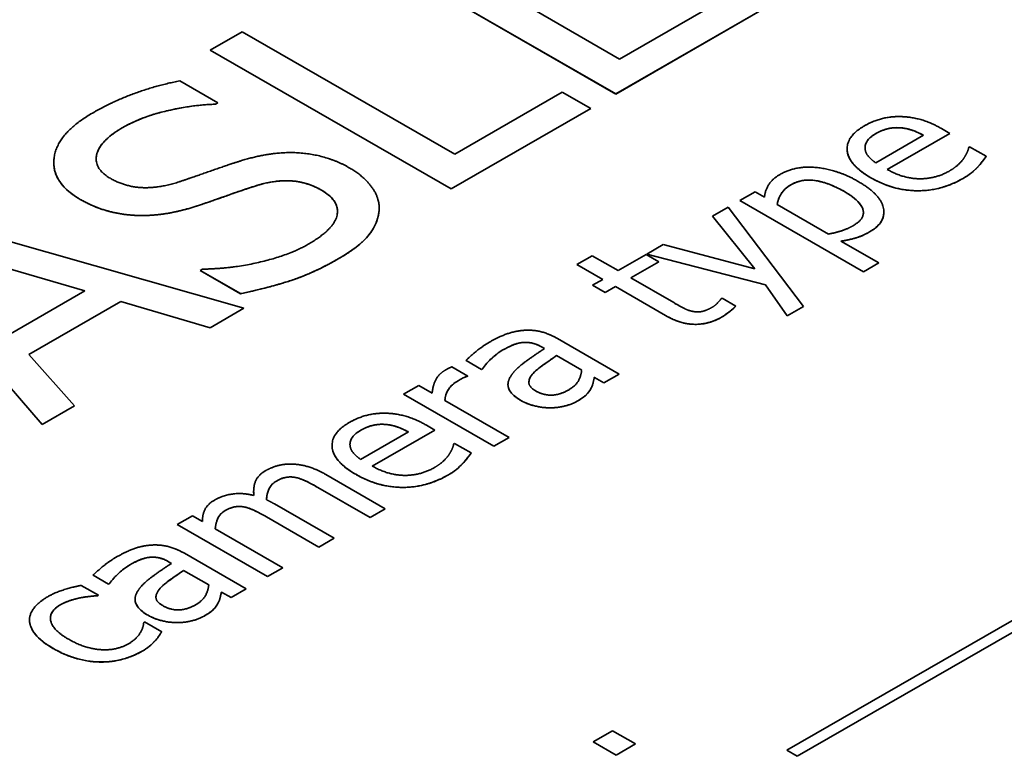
# Model space of a CAD drawing. Header units: millimetres. Extents: x 0 to 420, y 0 to 297.
# Tile 36 of 46: x 334.5 to 340.28, y 212.15 to 216.48. Entities that reach past the tile are written whole.
import ezdxf

# ---------------------------------------------------------------- set-up
doc = ezdxf.new("R2010")
doc.units = ezdxf.units.MM
doc.layers.add('Sichtbar (ISO)', color=7, linetype='Continuous', lineweight=35)
doc.layers.add('Sichtbar schmal (ISO)', color=7, linetype='Continuous', lineweight=25)

msp = doc.modelspace()

# ---------------------------------------------------------------- linework, layer by layer
at = {"layer": 'Sichtbar (ISO)'}
for p, q in [((337.9986, 216.0406), (336.5844, 216.855)), ((337.9986, 216.0405), (336.5844, 216.8549)), ((338.0192, 216.2451), (338.716, 216.6464)), ((337.4943, 216.5474), (338.0192, 216.2451)), ((338.8833, 216.5501), (337.9986, 216.0406)), ((338.8833, 216.55), (337.9986, 216.0405)), ((335.6171, 216.2979), (335.8051, 216.4061)), ((335.8051, 216.4061), (337.052, 215.6881)), ((337.0313, 215.4835), (335.6171, 216.2979)), ((337.0313, 215.4836), (335.6172, 216.2979)), ((335.4372, 216.1177), (335.6618, 215.9884)), ((337.052, 215.6881), (337.6834, 216.0517)), ((337.6834, 216.0517), (337.8507, 215.9554)), ((337.9986, 216.0406), (337.9986, 216.0405)), ((335.6618, 215.9884), (335.6481, 215.9805)), ((335.6617, 215.9884), (335.6481, 215.9805)), ((335.6481, 215.9805), (335.6481, 215.9805)), ((337.8507, 215.9554), (337.0313, 215.4835)), ((337.8507, 215.9554), (337.0313, 215.4836)), ((339.5234, 215.637), (339.8036, 215.7983)), ((339.9588, 215.8093), (339.5915, 215.5978)), ((339.9589, 215.8092), (339.5915, 215.5977)), ((339.6666, 215.8423), (339.6666, 215.8422)), ((339.8036, 215.7984), (339.8036, 215.7983)), ((339.9101, 215.8373), (339.9589, 215.8092)), ((339.4609, 215.7232), (339.4609, 215.7231)), ((340.07, 215.728), (340.0752, 215.731)), ((340.0752, 215.731), (340.1726, 215.6749)), ((334.9469, 215.6588), (334.9469, 215.6587)), ((339.5915, 215.5978), (339.5915, 215.5977)), ((337.0313, 215.4836), (337.0313, 215.4835)), ((338.7257, 215.4152), (338.8151, 215.4667)), ((338.8151, 215.4667), (338.8707, 215.4347)), ((339.4517, 214.9971), (338.7257, 215.4152)), ((339.4517, 214.9972), (338.7258, 215.4153)), ((338.9452, 215.3919), (338.9452, 215.3918)), ((338.9452, 215.3918), (339.2466, 215.2182)), ((336.3639, 215.3512), (336.3639, 215.3511)), ((338.5653, 215.3228), (338.6581, 215.3763)), ((338.6581, 215.3763), (339.0987, 214.7939)), ((339.4514, 215.3446), (339.4514, 215.3446)), ((333.9233, 215.3225), (335.8142, 214.7826)), ((338.814, 215.0134), (338.5653, 215.3229)), ((338.814, 215.0133), (338.5653, 215.3228)), ((339.001, 212.1879), (344.3221, 215.2521)), ((344.3834, 215.2168), (339.0624, 212.1526)), ((344.3834, 215.2167), (339.0624, 212.1525)), ((334.6292, 214.1002), (333.6918, 215.1892)), ((334.6292, 214.1003), (333.6918, 215.1892)), ((338.1796, 215.1008), (338.2759, 215.1562)), ((338.2759, 215.1562), (338.814, 215.0133)), ((339.3188, 215.1767), (339.5411, 215.0486)), ((339.3188, 215.1767), (339.3188, 215.1767)), ((334.8802, 214.885), (333.9955, 215.1424)), ((334.8802, 214.8849), (333.9955, 215.1423)), ((338.0112, 215.0037), (338.1756, 215.0984)), ((338.1756, 215.0984), (338.2495, 215.0559)), ((338.877, 214.9209), (338.1796, 215.1008)), ((338.877, 214.921), (338.1797, 215.1008)), ((337.7693, 215.04), (337.8587, 215.0915)), ((337.9218, 214.9523), (337.7693, 215.04)), ((337.9218, 214.9523), (337.7694, 215.0401)), ((337.8587, 215.0915), (338.0112, 215.0037)), ((338.2495, 215.0559), (338.0851, 214.9612)), ((338.2495, 215.0559), (338.0851, 214.9613)), ((339.541, 215.0487), (339.4517, 214.9972)), ((339.5411, 215.0486), (339.4517, 214.9971)), ((335.5575, 215.0044), (335.5713, 215.0123)), ((335.7936, 214.8684), (335.5575, 215.0044)), ((335.7936, 214.8685), (335.5576, 215.0044)), ((338.814, 215.0134), (338.814, 215.0133)), ((339.4517, 214.9972), (339.4517, 214.9971)), ((337.8616, 214.9176), (337.9218, 214.9523)), ((337.9218, 214.9523), (337.9218, 214.9523)), ((338.0851, 214.9613), (338.0851, 214.9612)), ((338.0851, 214.9612), (338.3378, 214.8157)), ((334.4436, 214.6335), (334.8802, 214.8849)), ((334.8802, 214.885), (334.8802, 214.8849)), ((335.7936, 214.8685), (335.7936, 214.8684)), ((337.9355, 214.875), (337.8616, 214.9176)), ((337.9355, 214.8751), (337.8617, 214.9177)), ((337.9957, 214.9098), (337.9355, 214.8751)), ((337.9957, 214.9097), (337.9355, 214.875)), ((337.9355, 214.8751), (337.9355, 214.875)), ((337.9957, 214.9098), (337.9957, 214.9097)), ((338.2896, 214.7405), (337.9957, 214.9098)), ((338.2896, 214.7404), (337.9957, 214.9097)), ((338.877, 214.921), (338.877, 214.9209)), ((339.0031, 214.7388), (338.877, 214.921)), ((339.0031, 214.7388), (338.877, 214.9209)), ((335.0922, 214.8223), (334.5524, 214.5115)), ((335.0922, 214.8222), (334.5524, 214.5114)), ((335.616, 214.6685), (335.0922, 214.8223)), ((335.0922, 214.8223), (335.0922, 214.8222)), ((335.616, 214.6685), (335.0922, 214.8222)), ((338.6163, 214.8388), (338.6214, 214.8417)), ((338.6214, 214.8417), (338.7016, 214.7955)), ((335.8141, 214.7827), (335.616, 214.6685)), ((335.8142, 214.7826), (335.616, 214.6685)), ((339.0987, 214.7939), (339.0031, 214.7388)), ((339.0987, 214.7939), (339.0031, 214.7388)), ((339.0031, 214.7388), (339.0031, 214.7388)), ((335.616, 214.6685), (335.616, 214.6685)), ((337.6547, 214.6051), (338.0175, 214.3962)), ((337.5791, 214.5458), (337.5619, 214.5557)), ((337.5791, 214.5457), (337.5619, 214.5556)), ((337.5791, 214.5458), (337.5791, 214.5457)), ((334.5524, 214.5115), (334.5524, 214.5114)), ((334.5524, 214.5114), (334.8195, 214.2098)), ((337.2095, 214.424), (337.1184, 214.4765)), ((337.2095, 214.424), (337.1184, 214.4764)), ((337.7974, 214.4201), (337.6502, 214.5049)), ((337.6502, 214.5049), (337.6502, 214.5048)), ((337.7974, 214.42), (337.6502, 214.5048)), ((337.0353, 214.4385), (337.1281, 214.385)), ((337.2147, 214.427), (337.2095, 214.424)), ((337.2147, 214.4269), (337.2095, 214.424)), ((337.2095, 214.424), (337.2095, 214.424)), ((337.2147, 214.427), (337.2147, 214.4269)), ((337.7974, 214.4201), (337.7974, 214.42)), ((337.1281, 214.3851), (337.1235, 214.3825)), ((337.1281, 214.385), (337.1235, 214.3824)), ((337.1235, 214.3825), (337.1235, 214.3824)), ((337.4874, 214.3467), (337.4874, 214.3467)), ((337.9281, 214.3449), (337.8719, 214.3772)), ((337.8719, 214.3772), (337.8719, 214.3771)), ((337.9281, 214.3448), (337.8719, 214.3771)), ((338.0174, 214.3963), (337.9281, 214.3449)), ((338.0175, 214.3962), (337.9281, 214.3448)), ((337.9281, 214.3449), (337.9281, 214.3448)), ((336.7511, 214.2781), (336.8405, 214.3296)), ((336.8405, 214.3296), (336.9196, 214.2841)), ((337.8524, 214.3138), (337.8524, 214.3138)), ((337.2817, 213.9726), (336.7511, 214.2781)), ((337.2817, 213.9726), (336.7512, 214.2782)), ((336.9946, 214.2409), (336.9946, 214.2408)), ((336.9946, 214.2408), (337.3711, 214.024)), ((334.8195, 214.2098), (334.6292, 214.1002)), ((334.8194, 214.2098), (334.6292, 214.1003)), ((334.6292, 214.1003), (334.6292, 214.1002)), ((336.4995, 213.8957), (336.7797, 214.057)), ((336.935, 214.068), (336.5677, 213.8565)), ((336.935, 214.0679), (336.5677, 213.8564)), ((336.6428, 214.101), (336.6428, 214.1009)), ((336.7797, 214.0571), (336.7797, 214.057)), ((336.8863, 214.096), (336.935, 214.0679)), ((337.371, 214.0241), (337.2817, 213.9726)), ((337.3711, 214.024), (337.2817, 213.9726)), ((336.4371, 213.9819), (336.4371, 213.9818)), ((337.0462, 213.9867), (337.0513, 213.9897)), ((337.0513, 213.9897), (337.1488, 213.9336)), ((337.2817, 213.9726), (337.2817, 213.9726)), ((336.5677, 213.8565), (336.5677, 213.8564)), ((336.1168, 213.7895), (336.1168, 213.7894)), ((336.295, 213.8069), (336.6445, 213.6056)), ((336.5551, 213.5542), (336.248, 213.7311)), ((336.5551, 213.5541), (336.248, 213.731)), ((335.8726, 213.6839), (335.8726, 213.6838)), ((335.9471, 213.6588), (335.9471, 213.6587)), ((335.8159, 213.6163), (335.8159, 213.6162)), ((335.9941, 213.6337), (336.3437, 213.4324)), ((336.6444, 213.6057), (336.5551, 213.5542)), ((336.6445, 213.6056), (336.5551, 213.5541)), ((335.4228, 213.5132), (335.5122, 213.5647)), ((335.5122, 213.5647), (335.5707, 213.531)), ((336.2543, 213.3809), (335.9471, 213.5578)), ((336.2543, 213.381), (335.9471, 213.5578)), ((336.5551, 213.5542), (336.5551, 213.5541)), ((335.9534, 213.2077), (335.4228, 213.5132)), ((335.9534, 213.2077), (335.4229, 213.5133)), ((335.6463, 213.4876), (335.6463, 213.4875)), ((335.6463, 213.4875), (336.0428, 213.2591)), ((336.3437, 213.4324), (336.2543, 213.3809)), ((336.3436, 213.4324), (336.2543, 213.381)), ((336.2543, 213.381), (336.2543, 213.3809)), ((335.4652, 213.3443), (335.8279, 213.1354)), ((335.3896, 213.285), (335.3724, 213.2949)), ((335.3896, 213.2849), (335.3724, 213.2948)), ((335.3896, 213.285), (335.3896, 213.2849)), ((336.0428, 213.2592), (335.9534, 213.2077)), ((336.0428, 213.2591), (335.9534, 213.2077)), ((335.02, 213.1631), (334.9289, 213.2156)), ((335.02, 213.1632), (334.9289, 213.2156)), ((335.6079, 213.1592), (335.4606, 213.244)), ((335.4606, 213.244), (335.4606, 213.244)), ((335.6079, 213.1592), (335.4606, 213.244)), ((335.9534, 213.2077), (335.9534, 213.2077)), ((334.8595, 213.1559), (334.9598, 213.0981)), ((335.0251, 213.1662), (335.02, 213.1632)), ((335.0251, 213.1661), (335.02, 213.1631)), ((335.02, 213.1632), (335.02, 213.1631)), ((335.0251, 213.1662), (335.0251, 213.1661)), ((335.6079, 213.1592), (335.6079, 213.1592)), ((335.8279, 213.1354), (335.7386, 213.0839)), ((335.8279, 213.1354), (335.7386, 213.084)), ((334.8544, 213.083), (334.8544, 213.0829)), ((334.9598, 213.0981), (334.9547, 213.0951)), ((334.9598, 213.0981), (334.9547, 213.0952)), ((334.9547, 213.0952), (334.9547, 213.0951)), ((335.2979, 213.0859), (335.2979, 213.0858)), ((335.7386, 213.0839), (335.6824, 213.1163)), ((335.7386, 213.084), (335.6824, 213.1163)), ((335.6824, 213.1163), (335.6824, 213.1163)), ((335.7386, 213.084), (335.7386, 213.0839)), ((335.6629, 213.053), (335.6629, 213.0529)), ((334.6783, 212.9629), (334.6783, 212.9628)), ((335.2263, 212.9387), (335.2314, 212.9417)), ((335.2314, 212.9417), (335.3317, 212.8839)), ((335.2905, 212.8279), (335.2905, 212.8279)), ((337.8647, 212.2377), (337.9782, 212.303)), ((337.9782, 212.303), (338.1134, 212.2251)), ((338, 212.1598), (337.8647, 212.2377)), ((338, 212.1599), (337.8648, 212.2377)), ((338.1134, 212.2252), (338, 212.1599)), ((338.1134, 212.2251), (338, 212.1598)), ((338, 212.1599), (338, 212.1598)), ((339.0624, 212.1525), (339.001, 212.1879)), ((339.0624, 212.1526), (339.0011, 212.1879)), ((339.0624, 212.1526), (339.0624, 212.1525))]:
    msp.add_line(p, q, dxfattribs=at)
for points, degree in [([(334.9249, 215.9283), (335.0441, 215.997), (335.302, 216.0913), (335.4372, 216.1177)], 2), ([(335.6481, 215.9805), (335.5186, 215.9772), (335.216, 215.9085), (335.1002, 215.8419)], 2), ([(334.8538, 215.4215), (334.6819, 215.5205), (334.7175, 215.8089), (334.9249, 215.9283)], 2), ([(339.4569, 215.8534), (339.5062, 215.8818), (339.611, 215.9092), (339.6695, 215.9079)], 2), ([(339.6695, 215.9079), (339.7285, 215.9069), (339.8465, 215.8739), (339.9101, 215.8373)], 2), ([(339.4947, 215.5492), (339.3652, 215.6238), (339.3474, 215.7904), (339.4569, 215.8534)], 2), ([(335.1002, 215.8419), (334.9696, 215.7666), (334.9306, 215.603), (335.0303, 215.5455)], 2), ([(339.5251, 215.8082), (339.4895, 215.7878), (339.4609, 215.7469), (339.4609, 215.7231)], 2), ([(339.6666, 215.8422), (339.6311, 215.8449), (339.5612, 215.829), (339.5251, 215.8082)], 2), ([(339.8036, 215.7983), (339.7663, 215.8185), (339.6987, 215.8402), (339.6666, 215.8422)], 2), ([(335.7993, 215.6492), (335.9896, 215.7072), (336.3047, 215.6815), (336.4365, 215.6056)], 2), ([(339.4609, 215.7231), (339.462, 215.6993), (339.4924, 215.6581), (339.5234, 215.637)], 2), ([(340.0425, 215.6654), (340.0551, 215.6858), (340.0683, 215.7165), (340.07, 215.728)], 2), ([(340.1726, 215.6749), (340.1634, 215.6624), (340.1348, 215.6248), (340.1216, 215.6112)], 2), ([(335.4349, 215.5251), (335.5105, 215.5502), (335.7248, 215.6261), (335.7993, 215.6492)], 2), ([(339.9571, 215.5891), (339.9864, 215.606), (340.0299, 215.6462), (340.0425, 215.6654)], 2), ([(336.4365, 215.6056), (336.5202, 215.5574), (336.613, 215.4261), (336.6084, 215.3588)], 2), ([(338.8707, 215.4347), (338.8736, 215.4713), (338.9148, 215.5413), (338.9624, 215.5687)], 2), ([(338.9624, 215.5687), (339.0535, 215.6211), (339.2999, 215.5967), (339.4214, 215.5268)], 2), ([(339.5915, 215.5977), (339.6838, 215.5446), (339.8746, 215.5416), (339.9571, 215.5891)], 2), ([(340.1216, 215.6112), (340.1033, 215.5921), (340.0683, 215.5634), (340.0362, 215.5449)], 2), ([(335.0303, 215.5455), (335.1197, 215.4941), (335.3214, 215.4875), (335.4349, 215.5251)], 2), ([(336.2704, 215.4756), (336.1855, 215.5244), (335.9965, 215.537), (335.8796, 215.5)], 2), ([(339.0254, 215.5073), (338.9876, 215.4855), (338.9503, 215.4251), (338.9452, 215.3918)], 2), ([(339.3394, 215.4677), (339.2483, 215.5202), (339.0902, 215.5446), (339.0254, 215.5073)], 2), ([(339.4214, 215.5268), (339.5543, 215.4502), (339.5847, 215.2869), (339.4878, 215.2311)], 2), ([(340.0362, 215.5449), (339.909, 215.4717), (339.6265, 215.4733), (339.4947, 215.5492)], 2), ([(335.8796, 215.5), (335.7959, 215.473), (335.6618, 215.4248), (335.5598, 215.3898)], 2), ([(336.1913, 215.1582), (336.3471, 215.2479), (336.3769, 215.4142), (336.2704, 215.4756)], 2), ([(339.3927, 215.2687), (339.462, 215.3086), (339.4368, 215.4116), (339.3394, 215.4677)], 2), ([(335.2011, 215.3271), (335.1106, 215.3291), (334.9364, 215.374), (334.8538, 215.4215)], 2), ([(335.5598, 215.3898), (335.467, 215.3588), (335.2928, 215.3258), (335.2011, 215.3271)], 2), ([(336.6084, 215.3588), (336.6027, 215.2842), (336.4973, 215.1469), (336.3678, 215.0724)], 2), ([(336.6088, 215.3709), (336.6088, 215.3669), (336.6087, 215.3629), (336.6084, 215.3589)], 3), ([(339.2466, 215.2182), (339.2982, 215.2288), (339.3606, 215.2502), (339.3927, 215.2687)], 2), ([(339.4878, 215.2311), (339.4483, 215.2083), (339.3692, 215.1839), (339.3188, 215.1767)], 2), ([(335.5713, 215.0123), (335.7512, 215.0156), (336.0824, 215.0955), (336.1913, 215.1582)], 2), ([(336.3678, 215.0724), (336.2142, 214.9839), (335.9346, 214.8968), (335.7936, 214.8684)], 2), ([(338.3378, 214.8157), (338.3779, 214.7926), (338.4249, 214.7688), (338.4535, 214.7635)], 2), ([(338.5618, 214.7876), (338.5836, 214.8001), (338.6111, 214.8312), (338.6163, 214.8388)], 2), ([(338.4535, 214.7635), (338.4782, 214.7586), (338.5309, 214.7698), (338.5618, 214.7876)], 2), ([(338.7016, 214.7955), (338.6833, 214.777), (338.6398, 214.7427), (338.6174, 214.7299)], 2), ([(338.6174, 214.7299), (338.5446, 214.6879), (338.3796, 214.6886), (338.2896, 214.7404)], 2), ([(337.2565, 214.5837), (337.3115, 214.6154), (337.4038, 214.6487), (337.4559, 214.653)], 2), ([(337.4559, 214.653), (337.5069, 214.6573), (337.6049, 214.6338), (337.6547, 214.6051)], 2), ([(337.1184, 214.4764), (337.1362, 214.4946), (337.2112, 214.5576), (337.2565, 214.5837)], 2), ([(337.4456, 214.581), (337.4175, 214.5774), (337.3614, 214.553), (337.335, 214.5378)], 2), ([(337.5619, 214.5556), (337.531, 214.5734), (337.4737, 214.5847), (337.4456, 214.581)], 2), ([(337.335, 214.5378), (337.304, 214.52), (337.2387, 214.4613), (337.2147, 214.4269)], 2), ([(337.3826, 214.3863), (337.4066, 214.424), (337.5126, 214.5028), (337.5791, 214.5457)], 2), ([(337.6502, 214.5048), (337.6209, 214.4847), (337.5338, 214.4233), (337.5126, 214.4005)], 2), ([(336.9196, 214.2841), (336.9247, 214.3372), (336.962, 214.3995), (336.9963, 214.4193)], 2), ([(336.9963, 214.4193), (337.0101, 214.4273), (337.025, 214.4345), (337.0353, 214.4385)], 2), ([(337.7201, 214.3029), (337.7619, 214.327), (337.7946, 214.3873), (337.7974, 214.42)], 2), ([(337.0714, 214.357), (337.0353, 214.3362), (336.9958, 214.2771), (336.9946, 214.2408)], 2), ([(337.1235, 214.3824), (337.1104, 214.3781), (337.0869, 214.3659), (337.0714, 214.357)], 2), ([(337.441, 214.2412), (337.386, 214.2728), (337.3545, 214.3444), (337.3826, 214.3863)], 2), ([(337.5126, 214.4005), (337.488, 214.3738), (337.4868, 214.321), (337.527, 214.2979)], 2), ([(337.8719, 214.3771), (337.869, 214.3662), (337.861, 214.3286), (337.8524, 214.3138)], 2), ([(337.527, 214.2979), (337.5728, 214.2715), (337.6708, 214.2745), (337.7201, 214.3029)], 2), ([(337.8524, 214.3138), (337.8415, 214.293), (337.8106, 214.26), (337.7705, 214.2369)], 2), ([(337.6095, 214.1983), (337.5665, 214.1986), (337.4765, 214.2207), (337.441, 214.2412)], 2), ([(337.7705, 214.2369), (337.7378, 214.2181), (337.6542, 214.1983), (337.6095, 214.1983)], 2), ([(336.4331, 214.1121), (336.4823, 214.1405), (336.5872, 214.1679), (336.6456, 214.1666)], 2), ([(336.6456, 214.1666), (336.7047, 214.1656), (336.8227, 214.1326), (336.8863, 214.096)], 2), ([(336.4709, 213.8079), (336.3414, 213.8825), (336.3236, 214.0491), (336.4331, 214.1121)], 2), ([(336.5012, 214.0669), (336.4657, 214.0465), (336.4371, 214.0056), (336.4371, 213.9818)], 2), ([(336.6428, 214.1009), (336.6073, 214.1036), (336.5373, 214.0877), (336.5012, 214.0669)], 2), ([(336.7797, 214.057), (336.7425, 214.0772), (336.6749, 214.0989), (336.6428, 214.1009)], 2), ([(336.4371, 213.9818), (336.4382, 213.958), (336.4686, 213.9168), (336.4995, 213.8957)], 2), ([(337.0187, 213.924), (337.0313, 213.9445), (337.0445, 213.9752), (337.0462, 213.9867)], 2), ([(336.9333, 213.8478), (336.9625, 213.8646), (337.0061, 213.9049), (337.0187, 213.924)], 2), ([(337.1488, 213.9336), (337.1396, 213.9211), (337.1109, 213.8835), (337.0978, 213.8699)], 2), ([(335.8726, 213.6838), (335.8681, 213.7333), (335.8984, 213.8043), (335.9431, 213.83)], 2), ([(335.9431, 213.83), (335.9775, 213.8498), (336.0549, 213.8699), (336.0996, 213.8679)], 2), ([(336.0996, 213.8679), (336.1448, 213.8663), (336.2405, 213.8383), (336.295, 213.8069)], 2), ([(336.5677, 213.8564), (336.66, 213.8033), (336.8508, 213.8003), (336.9333, 213.8478)], 2), ([(337.0978, 213.8699), (337.0794, 213.8508), (337.0445, 213.8221), (337.0124, 213.8036)], 2), ([(336.005, 213.768), (335.9775, 213.7521), (335.9483, 213.6964), (335.9471, 213.6587)], 2), ([(336.1168, 213.7894), (336.0887, 213.795), (336.0354, 213.7855), (336.005, 213.768)], 2), ([(336.248, 213.731), (336.2113, 213.7521), (336.1431, 213.7848), (336.1168, 213.7894)], 2), ([(337.0124, 213.8036), (336.8852, 213.7303), (336.6027, 213.732), (336.4709, 213.8079)], 2), ([(335.5707, 213.531), (335.5707, 213.5713), (335.601, 213.633), (335.6423, 213.6568)], 2), ([(335.6423, 213.6568), (335.6893, 213.6838), (335.805, 213.701), (335.8726, 213.6838)], 2), ([(335.8726, 213.6839), (335.872, 213.6912), (335.8716, 213.6986), (335.8716, 213.7061)], 3), ([(335.9471, 213.6587), (335.9557, 213.6545), (335.9792, 213.6422), (335.9941, 213.6337)], 2), ([(335.7042, 213.5947), (335.6755, 213.5782), (335.648, 213.5208), (335.6463, 213.4875)], 2), ([(335.8159, 213.6162), (335.7878, 213.6218), (335.7345, 213.6122), (335.7042, 213.5947)], 2), ([(335.9471, 213.5578), (335.9105, 213.5789), (335.8423, 213.6116), (335.8159, 213.6162)], 2), ([(335.067, 213.3228), (335.122, 213.3545), (335.2142, 213.3878), (335.2664, 213.3921)], 2), ([(335.2664, 213.3921), (335.3174, 213.3964), (335.4154, 213.373), (335.4652, 213.3443)], 2), ([(334.9289, 213.2156), (334.9466, 213.2337), (335.0217, 213.2968), (335.067, 213.3228)], 2), ([(335.2561, 213.3202), (335.228, 213.3166), (335.1718, 213.2921), (335.1455, 213.277)], 2), ([(335.3724, 213.2948), (335.3415, 213.3126), (335.2842, 213.3238), (335.2561, 213.3202)], 2), ([(335.1455, 213.277), (335.1145, 213.2591), (335.0492, 213.2004), (335.0251, 213.1661)], 2), ([(335.193, 213.1255), (335.2171, 213.1631), (335.3231, 213.242), (335.3896, 213.2849)], 2), ([(335.4606, 213.244), (335.4314, 213.2238), (335.3443, 213.1625), (335.3231, 213.1397)], 2), ([(334.6624, 213.0892), (334.706, 213.1143), (334.812, 213.1469), (334.8595, 213.1559)], 2), ([(335.3231, 213.1397), (335.2985, 213.113), (335.2973, 213.0602), (335.3374, 213.0371)], 2), ([(335.5306, 213.042), (335.5724, 213.0661), (335.605, 213.1265), (335.6079, 213.1592)], 2), ([(334.5558, 212.9447), (334.5524, 212.9829), (334.6086, 213.0582), (334.6624, 213.0892)], 2), ([(334.8544, 213.0829), (334.8263, 213.0773), (334.7616, 213.0565), (334.7386, 213.0433)], 2), ([(334.9547, 213.0951), (334.9369, 213.0941), (334.8865, 213.0889), (334.8544, 213.0829)], 2), ([(335.2515, 212.9803), (335.1965, 213.012), (335.165, 213.0836), (335.193, 213.1255)], 2), ([(335.6824, 213.1163), (335.6795, 213.1054), (335.6715, 213.0677), (335.6629, 213.0529)], 2), ([(334.7386, 213.0433), (334.6693, 213.0034), (334.6899, 212.8945), (334.7856, 212.8394)], 2), ([(335.3374, 213.0371), (335.3833, 213.0107), (335.4813, 213.0136), (335.5306, 213.042)], 2), ([(335.6629, 213.0529), (335.652, 213.0321), (335.6211, 212.9991), (335.581, 212.976)], 2), ([(335.42, 212.9374), (335.377, 212.9377), (335.287, 212.9598), (335.2515, 212.9803)], 2), ([(335.581, 212.976), (335.5483, 212.9572), (335.4647, 212.9374), (335.42, 212.9374)], 2), ([(334.5558, 212.9447), (334.5556, 212.9475), (334.5555, 212.9503), (334.5555, 212.953)], 3), ([(334.6934, 212.7863), (334.6235, 212.8265), (334.5587, 212.9067), (334.5558, 212.9447)], 2), ([(335.1375, 212.8137), (335.181, 212.8387), (335.224, 212.9051), (335.2263, 212.9387)], 2), ([(335.3317, 212.8839), (335.3248, 212.8727), (335.3025, 212.8394), (335.2905, 212.8279)], 2), ([(334.9701, 212.7061), (334.9037, 212.7067), (334.7633, 212.746), (334.6934, 212.7863)], 2), ([(334.7856, 212.8394), (334.879, 212.7856), (335.0653, 212.7721), (335.1375, 212.8137)], 2), ([(335.2905, 212.8279), (335.2744, 212.8107), (335.2452, 212.7859), (335.2171, 212.7698)], 2), ([(335.2171, 212.7698), (335.1621, 212.7381), (335.0372, 212.7051), (334.9701, 212.7061)], 2)]:
    msp.add_open_spline(points, degree=degree, dxfattribs=at)
for points, knots in [([(335.6481, 215.9805), (335.5292, 215.9775), (335.4196, 215.9553), (335.2598, 215.9176), (335.1744, 215.8846), (335.1002, 215.842)], [-0.05182791, -0.05182791, -0.05182791, -0.05182791, -0.03145295, -0.03145295, 0, 0, 0, 0]), ([(335.1002, 215.842), (335.0701, 215.8246), (335.0421, 215.8056), (334.9975, 215.7668), (334.9799, 215.7473), (334.9526, 215.7017), (334.9469, 215.6784), (334.9469, 215.6588)], [-0.05006547, -0.05006547, -0.05006547, -0.05006547, -0.04064799, -0.04064799, -0.03222863, -0.03222863, -0.02215874, -0.02215874, -0.02215874, -0.02215874]), ([(339.5251, 215.8083), (339.5141, 215.802), (339.5038, 215.7952), (339.4871, 215.7815), (339.4803, 215.7746), (339.4698, 215.7596), (339.4609, 215.7449), (339.4609, 215.7232)], [-0.03392832, -0.03392832, -0.03392832, -0.03392832, -0.02187307, -0.02187307, -0.01133736, -0.01133736, 0, 0, 0, 0]), ([(339.6666, 215.8423), (339.6544, 215.8432), (339.6422, 215.8432), (339.6147, 215.841), (339.602, 215.8384), (339.5679, 215.8303), (339.5447, 215.8196), (339.5251, 215.8083)], [-0.01320012, -0.01320012, -0.01320012, -0.01320012, -0.01104071, -0.01104071, -0.00833089, -0.00833089, 0, 0, 0, 0]), ([(339.8036, 215.7984), (339.78, 215.8111), (339.7518, 215.8243), (339.7037, 215.8377), (339.6855, 215.8411), (339.6666, 215.8423)], [-0.01604425, -0.01604425, -0.01604425, -0.01604425, -0.00571064, -0.00571064, 0, 0, 0, 0]), ([(339.4947, 215.5493), (339.4695, 215.5638), (339.4461, 215.5795), (339.4077, 215.6118), (339.3921, 215.628), (339.3612, 215.6735), (339.3556, 215.6987), (339.3557, 215.7195)], [-0.05089839, -0.05089839, -0.05089839, -0.05089839, -0.04362208, -0.04362208, -0.0370457, -0.0370457, -0.02633093, -0.02633093, -0.02633093, -0.02633093]), ([(340.1725, 215.6749), (340.1636, 215.6627), (340.1531, 215.649), (340.1409, 215.6329), (340.1316, 215.6215), (340.1216, 215.6113)], [-0.009146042, -0.009146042, -0.009146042, -0.009146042, -0.006111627, -0.006111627, 0, 0, 0, 0]), ([(334.8538, 215.4216), (334.8038, 215.4504), (334.7636, 215.4833), (334.7099, 215.5584), (334.6981, 215.5977), (334.698, 215.6381)], [-0.13052686, -0.13052686, -0.13052686, -0.13052686, -0.09659995, -0.09659995, -0.06296839, -0.06296839, -0.06296839, -0.06296839]), ([(340.1216, 215.6113), (340.1106, 215.5998), (340.0988, 215.5886), (340.0719, 215.5665), (340.0531, 215.5547), (340.0362, 215.545)], [-0.01397438, -0.01397438, -0.01397438, -0.01397438, -0.00718373, -0.00718373, 0, 0, 0, 0]), ([(336.2704, 215.4757), (336.2487, 215.4882), (336.2247, 215.4996), (336.175, 215.5171), (336.15, 215.5234), (336.0926, 215.5319), (336.0597, 215.5331), (335.9728, 215.5257), (335.9238, 215.5141), (335.8796, 215.5001)], [-0.04669804, -0.04669804, -0.04669804, -0.04669804, -0.03593487, -0.03593487, -0.02629101, -0.02629101, -0.01515614, -0.01515614, 0, 0, 0, 0]), ([(339.0254, 215.5074), (339.0128, 215.5001), (339.0018, 215.4922), (338.9828, 215.4746), (338.975, 215.4652), (338.9636, 215.4468), (338.9503, 215.4247), (338.9452, 215.3919)], [-0.05598088, -0.05598088, -0.05598088, -0.05598088, -0.03675526, -0.03675526, -0.01715309, -0.01715309, 0, 0, 0, 0]), ([(339.3394, 215.4678), (339.3147, 215.482), (339.2875, 215.4958), (339.2355, 215.5165), (339.21, 215.5247), (339.1622, 215.5341), (339.1451, 215.5355), (339.1126, 215.5354), (339.0959, 215.5333), (339.0593, 215.5243), (339.0412, 215.5165), (339.0254, 215.5074)], [-0.02935562, -0.02935562, -0.02935562, -0.02935562, -0.0222295, -0.0222295, -0.01645459, -0.01645459, -0.01193287, -0.01193287, -0.00670492, -0.00670492, 0, 0, 0, 0]), ([(340.0362, 215.545), (340.0128, 215.5315), (339.9874, 215.519), (339.9354, 215.4986), (339.9092, 215.4904), (339.834, 215.474), (339.7939, 215.4722), (339.722, 215.4731), (339.681, 215.4787), (339.5866, 215.5027), (339.5374, 215.5247), (339.4947, 215.5493)], [-0.05054616, -0.05054616, -0.05054616, -0.05054616, -0.04482661, -0.04482661, -0.03968719, -0.03968719, -0.03094163, -0.03094163, -0.01811794, -0.01811794, 0, 0, 0, 0]), ([(335.8796, 215.5001), (335.8287, 215.4837), (335.7783, 215.4667), (335.6757, 215.4298), (335.6133, 215.4082), (335.5598, 215.3899)], [-0.0360774, -0.0360774, -0.0360774, -0.0360774, -0.01869251, -0.01869251, 0, 0, 0, 0]), ([(336.3639, 215.3512), (336.3639, 215.3519), (336.3639, 215.3525), (336.3635, 215.3748), (336.3564, 215.3956), (336.3255, 215.4383), (336.3006, 215.4582), (336.2704, 215.4757)], [-0.02444035, -0.02444035, -0.02444035, -0.02444035, -0.02410412, -0.02410412, -0.0128504, -0.0128504, 0, 0, 0, 0]), ([(339.4514, 215.3446), (339.4514, 215.347), (339.4512, 215.3493), (339.4488, 215.3709), (339.4381, 215.3876), (339.4062, 215.4253), (339.3734, 215.4482), (339.3394, 215.4678)], [-0.02270943, -0.02270943, -0.02270943, -0.02270943, -0.02180935, -0.02180935, -0.01442971, -0.01442971, 0, 0, 0, 0]), ([(335.2011, 215.3272), (335.1196, 215.329), (335.0584, 215.3426), (334.9597, 215.368), (334.9032, 215.3931), (334.8538, 215.4216)], [-0.03240839, -0.03240839, -0.03240839, -0.03240839, -0.02093369, -0.02093369, 0, 0, 0, 0]), ([(335.5598, 215.3899), (335.4717, 215.3604), (335.4092, 215.3479), (335.3218, 215.3314), (335.2622, 215.3263), (335.2011, 215.3272)], [-0.02760144, -0.02760144, -0.02760144, -0.02760144, -0.01834022, -0.01834022, 0, 0, 0, 0]), ([(336.6084, 215.3588), (336.603, 215.2881), (336.5676, 215.2386), (336.5109, 215.1648), (336.444, 215.1163), (336.3678, 215.0724)], [-0.0469376, -0.0469376, -0.0469376, -0.0469376, -0.03234805, -0.03234805, 0, 0, 0, 0]), ([(339.5715, 215.3469), (339.5715, 215.3457), (339.5715, 215.3445), (339.5708, 215.3231), (339.5644, 215.3034), (339.5364, 215.2644), (339.5147, 215.2467), (339.4878, 215.2312)], [-0.02259245, -0.02259245, -0.02259245, -0.02259245, -0.02199686, -0.02199686, -0.01141993, -0.01141993, 0, 0, 0, 0]), ([(339.4878, 215.2312), (339.4513, 215.2102), (339.423, 215.2006), (339.3805, 215.1875), (339.3499, 215.1812), (339.3188, 215.1767)], [-0.01447275, -0.01447275, -0.01447275, -0.01447275, -0.00961697, -0.00961697, 0, 0, 0, 0]), ([(336.3678, 215.0724), (336.2177, 214.986), (336.1141, 214.9528), (335.9841, 214.9123), (335.8905, 214.888), (335.7936, 214.8685)], [-0.04434529, -0.04434529, -0.04434529, -0.04434529, -0.03079196, -0.03079196, 0, 0, 0, 0]), ([(338.7016, 214.7956), (338.6855, 214.7793), (338.6709, 214.7673), (338.6482, 214.7494), (338.6334, 214.7392), (338.6174, 214.7299)], [-0.01154888, -0.01154888, -0.01154888, -0.01154888, -0.00680039, -0.00680039, 0, 0, 0, 0]), ([(338.6174, 214.7299), (338.602, 214.7211), (338.585, 214.7129), (338.5499, 214.7002), (338.5322, 214.6955), (338.4887, 214.6883), (338.4678, 214.6881), (338.43, 214.6893), (338.4068, 214.6934), (338.3496, 214.7093), (338.3173, 214.7246), (338.2896, 214.7405)], [-0.02959846, -0.02959846, -0.02959846, -0.02959846, -0.0261566, -0.0261566, -0.02306685, -0.02306685, -0.01901001, -0.01901001, -0.01173902, -0.01173902, 0, 0, 0, 0]), ([(337.4456, 214.5811), (337.4358, 214.5799), (337.4265, 214.5779), (337.4038, 214.5715), (337.3934, 214.567), (337.3702, 214.5569), (337.3521, 214.5477), (337.335, 214.5379)], [-0.009693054, -0.009693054, -0.009693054, -0.009693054, -0.00872388, -0.00872388, -0.007238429, -0.007238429, 0, 0, 0, 0]), ([(337.5619, 214.5557), (337.5503, 214.5624), (337.5371, 214.5688), (337.5164, 214.5758), (337.5034, 214.5798), (337.4723, 214.583), (337.4589, 214.5828), (337.4456, 214.5811)], [-0.02110779, -0.02110779, -0.02110779, -0.02110779, -0.00947023, -0.00947023, -0.00409835, -0.00409835, 0, 0, 0, 0]), ([(337.335, 214.5379), (337.3095, 214.5232), (337.2874, 214.5051), (337.249, 214.4705), (337.2302, 214.4492), (337.2147, 214.427)], [-0.02136764, -0.02136764, -0.02136764, -0.02136764, -0.01246924, -0.01246924, 0, 0, 0, 0]), ([(337.6502, 214.5049), (337.6269, 214.4889), (337.6002, 214.4701), (337.558, 214.4404), (337.5334, 214.423), (337.5126, 214.4006)], [-0.02873879, -0.02873879, -0.02873879, -0.02873879, -0.01320822, -0.01320822, 0, 0, 0, 0]), ([(337.0714, 214.3571), (337.0593, 214.3501), (337.0486, 214.3424), (337.0287, 214.3245), (337.021, 214.315), (337.0015, 214.2857), (336.9953, 214.2634), (336.9946, 214.2409)], [-0.0202862, -0.0202862, -0.0202862, -0.0202862, -0.01631848, -0.01631848, -0.01172961, -0.01172961, 0, 0, 0, 0]), ([(337.1235, 214.3825), (337.1106, 214.3783), (337.1019, 214.3738), (337.0896, 214.3674), (337.08, 214.362), (337.0714, 214.3571)], [-0.004960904, -0.004960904, -0.004960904, -0.004960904, -0.003640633, -0.003640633, 0, 0, 0, 0]), ([(337.5126, 214.4006), (337.5035, 214.3907), (337.4963, 214.3802), (337.4878, 214.3586), (337.4874, 214.3505), (337.4874, 214.3467)], [-0.012996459, -0.012996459, -0.012996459, -0.012996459, -0.011292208, -0.011292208, -0.009643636, -0.009643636, -0.009643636, -0.009643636]), ([(337.8719, 214.3772), (337.8693, 214.3673), (337.8672, 214.3574), (337.8626, 214.3362), (337.8587, 214.3247), (337.8524, 214.3138)], [-0.01114771, -0.01114771, -0.01114771, -0.01114771, -0.00594167, -0.00594167, 0, 0, 0, 0]), ([(337.441, 214.2412), (337.4157, 214.2558), (337.3941, 214.2725), (337.3672, 214.3094), (337.3648, 214.3242), (337.3646, 214.3341), (337.3646, 214.3347), (337.3646, 214.3352)], [-0.01948372, -0.01948372, -0.01948372, -0.01948372, -0.0143137, -0.0143137, -0.00943174, -0.00943174, -0.00915228, -0.00915228, -0.00915228, -0.00915228]), ([(337.8524, 214.3138), (337.8419, 214.2937), (337.8309, 214.2817), (337.8145, 214.2643), (337.794, 214.2505), (337.7705, 214.2369)], [-0.01416237, -0.01416237, -0.01416237, -0.01416237, -0.00996067, -0.00996067, 0, 0, 0, 0]), ([(337.6095, 214.1983), (337.5767, 214.1986), (337.5468, 214.2035), (337.4911, 214.2172), (337.4644, 214.2278), (337.441, 214.2412)], [-0.01815321, -0.01815321, -0.01815321, -0.01815321, -0.00991273, -0.00991273, 0, 0, 0, 0]), ([(337.7705, 214.2369), (337.7428, 214.221), (337.7152, 214.2128), (337.6683, 214.2017), (337.6394, 214.1983), (337.6095, 214.1983)], [-0.01523281, -0.01523281, -0.01523281, -0.01523281, -0.00899167, -0.00899167, 0, 0, 0, 0]), ([(336.5012, 214.067), (336.4903, 214.0607), (336.4799, 214.0539), (336.4632, 214.0402), (336.4565, 214.0333), (336.4459, 214.0183), (336.4371, 214.0036), (336.4371, 213.9819)], [-0.03392832, -0.03392832, -0.03392832, -0.03392832, -0.02187307, -0.02187307, -0.01133736, -0.01133736, 0, 0, 0, 0]), ([(336.6428, 214.101), (336.6306, 214.1019), (336.6184, 214.1019), (336.5908, 214.0997), (336.5782, 214.0971), (336.5441, 214.089), (336.5209, 214.0783), (336.5012, 214.067)], [-0.01320012, -0.01320012, -0.01320012, -0.01320012, -0.01104071, -0.01104071, -0.00833089, -0.00833089, 0, 0, 0, 0]), ([(336.7797, 214.0571), (336.7562, 214.0698), (336.728, 214.083), (336.6799, 214.0964), (336.6617, 214.0998), (336.6428, 214.101)], [-0.01604425, -0.01604425, -0.01604425, -0.01604425, -0.00571064, -0.00571064, 0, 0, 0, 0]), ([(336.4709, 213.808), (336.4457, 213.8225), (336.4222, 213.8382), (336.3838, 213.8705), (336.3683, 213.8867), (336.3373, 213.9322), (336.3318, 213.9574), (336.3318, 213.9782)], [-0.05089839, -0.05089839, -0.05089839, -0.05089839, -0.04362208, -0.04362208, -0.0370457, -0.0370457, -0.02633093, -0.02633093, -0.02633093, -0.02633093]), ([(337.1487, 213.9336), (337.1398, 213.9214), (337.1293, 213.9077), (337.1171, 213.8916), (337.1077, 213.8802), (337.0978, 213.87)], [-0.009146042, -0.009146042, -0.009146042, -0.009146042, -0.006111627, -0.006111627, 0, 0, 0, 0]), ([(337.0978, 213.87), (337.0868, 213.8585), (337.075, 213.8473), (337.0481, 213.8252), (337.0293, 213.8134), (337.0124, 213.8037)], [-0.01397438, -0.01397438, -0.01397438, -0.01397438, -0.00718373, -0.00718373, 0, 0, 0, 0]), ([(336.005, 213.768), (335.9953, 213.7625), (335.9874, 213.7561), (335.9719, 213.74), (335.9664, 213.7309), (335.952, 213.7034), (335.9478, 213.6806), (335.9471, 213.6588)], [-0.01763297, -0.01763297, -0.01763297, -0.01763297, -0.01493532, -0.01493532, -0.0113442, -0.0113442, 0, 0, 0, 0]), ([(336.1168, 213.7895), (336.1062, 213.7916), (336.0953, 213.7927), (336.0699, 213.7922), (336.0592, 213.79), (336.0356, 213.7839), (336.0196, 213.7764), (336.005, 213.768)], [-0.01072697, -0.01072697, -0.01072697, -0.01072697, -0.00871735, -0.00871735, -0.00616799, -0.00616799, 0, 0, 0, 0]), ([(336.248, 213.7311), (336.221, 213.7466), (336.1832, 213.7675), (336.1417, 213.7834), (336.1293, 213.7873), (336.1168, 213.7895)], [-0.01497863, -0.01497863, -0.01497863, -0.01497863, -0.00393748, -0.00393748, 0, 0, 0, 0]), ([(337.0124, 213.8037), (336.989, 213.7902), (336.9636, 213.7777), (336.9116, 213.7573), (336.8854, 213.7491), (336.8102, 213.7327), (336.7701, 213.7309), (336.6981, 213.7318), (336.6572, 213.7374), (336.5627, 213.7614), (336.5136, 213.7834), (336.4709, 213.808)], [-0.05054616, -0.05054616, -0.05054616, -0.05054616, -0.04482661, -0.04482661, -0.03968719, -0.03968719, -0.03094163, -0.03094163, -0.01811794, -0.01811794, 0, 0, 0, 0]), ([(335.7042, 213.5948), (335.6942, 213.589), (335.686, 213.5824), (335.6691, 213.5644), (335.6639, 213.5541), (335.6521, 213.5294), (335.6474, 213.5085), (335.6463, 213.4876)], [-0.01498441, -0.01498441, -0.01498441, -0.01498441, -0.01336259, -0.01336259, -0.01091693, -0.01091693, 0, 0, 0, 0]), ([(335.8159, 213.6163), (335.8054, 213.6184), (335.7944, 213.6195), (335.7691, 213.619), (335.7584, 213.6167), (335.7348, 213.6106), (335.7187, 213.6032), (335.7042, 213.5948)], [-0.01072697, -0.01072697, -0.01072697, -0.01072697, -0.00871735, -0.00871735, -0.00616799, -0.00616799, 0, 0, 0, 0]), ([(335.9471, 213.5578), (335.9202, 213.5734), (335.8824, 213.5942), (335.8409, 213.6101), (335.8285, 213.6141), (335.8159, 213.6163)], [-0.01497863, -0.01497863, -0.01497863, -0.01497863, -0.00393748, -0.00393748, 0, 0, 0, 0]), ([(335.2561, 213.3203), (335.2463, 213.319), (335.237, 213.317), (335.2143, 213.3106), (335.2039, 213.3061), (335.1807, 213.2961), (335.1625, 213.2869), (335.1455, 213.277)], [-0.009693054, -0.009693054, -0.009693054, -0.009693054, -0.00872388, -0.00872388, -0.007238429, -0.007238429, 0, 0, 0, 0]), ([(335.3724, 213.2949), (335.3608, 213.3015), (335.3476, 213.308), (335.3269, 213.315), (335.3139, 213.3189), (335.2828, 213.3221), (335.2694, 213.322), (335.2561, 213.3203)], [-0.02110779, -0.02110779, -0.02110779, -0.02110779, -0.00947023, -0.00947023, -0.00409835, -0.00409835, 0, 0, 0, 0]), ([(335.1455, 213.277), (335.12, 213.2623), (335.0979, 213.2442), (335.0595, 213.2097), (335.0407, 213.1884), (335.0251, 213.1662)], [-0.02136764, -0.02136764, -0.02136764, -0.02136764, -0.01246924, -0.01246924, 0, 0, 0, 0]), ([(335.4606, 213.244), (335.4374, 213.228), (335.4106, 213.2093), (335.3685, 213.1796), (335.3439, 213.1621), (335.3231, 213.1398)], [-0.02873879, -0.02873879, -0.02873879, -0.02873879, -0.01320822, -0.01320822, 0, 0, 0, 0]), ([(335.3231, 213.1398), (335.314, 213.1298), (335.3068, 213.1193), (335.2983, 213.0978), (335.2979, 213.0896), (335.2979, 213.0859)], [-0.012996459, -0.012996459, -0.012996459, -0.012996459, -0.011292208, -0.011292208, -0.009643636, -0.009643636, -0.009643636, -0.009643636]), ([(334.8544, 213.083), (334.8292, 213.078), (334.8058, 213.0708), (334.7738, 213.0605), (334.7549, 213.0528), (334.7386, 213.0434)], [-0.01100094, -0.01100094, -0.01100094, -0.01100094, -0.00690974, -0.00690974, 0, 0, 0, 0]), ([(334.9547, 213.0952), (334.9403, 213.0944), (334.9259, 213.0931), (334.8927, 213.0896), (334.8728, 213.0864), (334.8544, 213.083)], [-0.01012382, -0.01012382, -0.01012382, -0.01012382, -0.0057881, -0.0057881, 0, 0, 0, 0]), ([(335.2515, 212.9804), (335.2262, 212.9949), (335.2046, 213.0116), (335.1777, 213.0485), (335.1753, 213.0634), (335.1751, 213.0733), (335.1751, 213.0738), (335.1751, 213.0744)], [-0.01948372, -0.01948372, -0.01948372, -0.01948372, -0.0143137, -0.0143137, -0.00943174, -0.00943174, -0.00915228, -0.00915228, -0.00915228, -0.00915228]), ([(335.6824, 213.1163), (335.6798, 213.1065), (335.6776, 213.0965), (335.6731, 213.0753), (335.6692, 213.0638), (335.6629, 213.053)], [-0.01114771, -0.01114771, -0.01114771, -0.01114771, -0.00594167, -0.00594167, 0, 0, 0, 0]), ([(334.7386, 213.0434), (334.7278, 213.0372), (334.718, 213.0304), (334.7016, 213.0162), (334.695, 213.0088), (334.682, 212.9887), (334.6783, 212.976), (334.6783, 212.9629)], [-0.03186493, -0.03186493, -0.03186493, -0.03186493, -0.028974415, -0.028974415, -0.026246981, -0.026246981, -0.021924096, -0.021924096, -0.021924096, -0.021924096]), ([(335.6629, 213.053), (335.6524, 213.0329), (335.6414, 213.0209), (335.625, 213.0034), (335.6045, 212.9896), (335.581, 212.9761)], [-0.01416237, -0.01416237, -0.01416237, -0.01416237, -0.00996067, -0.00996067, 0, 0, 0, 0]), ([(335.42, 212.9375), (335.3872, 212.9377), (335.3573, 212.9427), (335.3016, 212.9563), (335.2749, 212.9669), (335.2515, 212.9804)], [-0.01815321, -0.01815321, -0.01815321, -0.01815321, -0.00991273, -0.00991273, 0, 0, 0, 0]), ([(335.581, 212.9761), (335.5533, 212.9601), (335.5257, 212.9519), (335.4788, 212.9408), (335.4499, 212.9375), (335.42, 212.9375)], [-0.01523281, -0.01523281, -0.01523281, -0.01523281, -0.00899167, -0.00899167, 0, 0, 0, 0]), ([(334.6934, 212.7864), (334.6271, 212.8245), (334.599, 212.8551), (334.5678, 212.8983), (334.5576, 212.9211), (334.5559, 212.9447)], [-0.02441255, -0.02441255, -0.02441255, -0.02441255, -0.01227712, -0.01227712, -0.00001412, -0.00001412, -0.00001412, -0.00001412]), ([(335.3317, 212.884), (335.326, 212.8746), (335.3199, 212.8654), (335.3073, 212.8467), (335.2996, 212.8367), (335.2905, 212.8279)], [-0.01047673, -0.01047673, -0.01047673, -0.01047673, -0.00531004, -0.00531004, 0, 0, 0, 0]), ([(334.9701, 212.7062), (334.9473, 212.7064), (334.9248, 212.7083), (334.8768, 212.7154), (334.8531, 212.721), (334.7813, 212.741), (334.7343, 212.7628), (334.6934, 212.7864)], [-0.02948417, -0.02948417, -0.02948417, -0.02948417, -0.02391662, -0.02391662, -0.01736921, -0.01736921, 0, 0, 0, 0]), ([(335.2905, 212.8279), (335.281, 212.8178), (335.271, 212.8079), (335.2481, 212.7885), (335.2317, 212.7782), (335.2171, 212.7699)], [-0.01211179, -0.01211179, -0.01211179, -0.01211179, -0.00617889, -0.00617889, 0, 0, 0, 0]), ([(335.2171, 212.7699), (335.1972, 212.7584), (335.1756, 212.7479), (335.1305, 212.7303), (335.1069, 212.723), (335.0464, 212.7094), (335.0089, 212.7056), (334.9701, 212.7062)], [-0.02794066, -0.02794066, -0.02794066, -0.02794066, -0.01948883, -0.01948883, -0.01163568, -0.01163568, 0, 0, 0, 0])]:
    msp.add_open_spline(points, degree=3, knots=knots, dxfattribs=at)
at = {"layer": 'Sichtbar schmal (ISO)'}
for p, q in [((335.1002, 215.842), (335.1002, 215.8419)), ((339.5251, 215.8083), (339.5251, 215.8082)), ((340.1216, 215.6113), (340.1216, 215.6112)), ((339.0254, 215.5074), (339.0254, 215.5073)), ((339.4947, 215.5493), (339.4947, 215.5492)), ((340.0362, 215.545), (340.0362, 215.5449)), ((335.8796, 215.5001), (335.8796, 215.5)), ((336.2704, 215.4757), (336.2704, 215.4756)), ((339.3394, 215.4678), (339.3394, 215.4677)), ((334.8538, 215.4216), (334.8538, 215.4215)), ((335.5598, 215.3899), (335.5598, 215.3898)), ((335.2011, 215.3272), (335.2011, 215.3271)), ((336.6084, 215.3589), (336.6084, 215.3588)), ((339.4878, 215.2312), (339.4878, 215.2311)), ((336.3678, 215.0724), (336.3678, 215.0724)), ((338.2896, 214.7405), (338.2896, 214.7404)), ((338.6174, 214.7299), (338.6174, 214.7299)), ((337.4456, 214.5811), (337.4456, 214.581)), ((337.335, 214.5379), (337.335, 214.5378)), ((337.5619, 214.5557), (337.5619, 214.5556)), ((337.0714, 214.3571), (337.0714, 214.357)), ((337.5126, 214.4006), (337.5126, 214.4005)), ((337.441, 214.2412), (337.441, 214.2412)), ((337.7705, 214.2369), (337.7705, 214.2369)), ((337.6095, 214.1983), (337.6095, 214.1983)), ((336.5012, 214.067), (336.5012, 214.0669)), ((337.0978, 213.87), (337.0978, 213.8699)), ((336.005, 213.768), (336.005, 213.768)), ((336.4709, 213.808), (336.4709, 213.8079)), ((337.0124, 213.8037), (337.0124, 213.8036)), ((336.248, 213.7311), (336.248, 213.731)), ((335.7042, 213.5948), (335.7042, 213.5947)), ((335.9471, 213.5578), (335.9471, 213.5578)), ((335.2561, 213.3203), (335.2561, 213.3202)), ((335.1455, 213.277), (335.1455, 213.277)), ((335.3724, 213.2949), (335.3724, 213.2948)), ((335.3231, 213.1398), (335.3231, 213.1397)), ((334.7386, 213.0434), (334.7386, 213.0433)), ((335.2515, 212.9804), (335.2515, 212.9803)), ((335.581, 212.9761), (335.581, 212.976)), ((334.5558, 212.9447), (334.5558, 212.9447)), ((335.42, 212.9375), (335.42, 212.9374)), ((334.6934, 212.7864), (334.6934, 212.7863)), ((335.2171, 212.7699), (335.2171, 212.7698)), ((334.9701, 212.7062), (334.9701, 212.7061))]:
    msp.add_line(p, q, dxfattribs=at)

doc.saveas('drawing.dxf')
